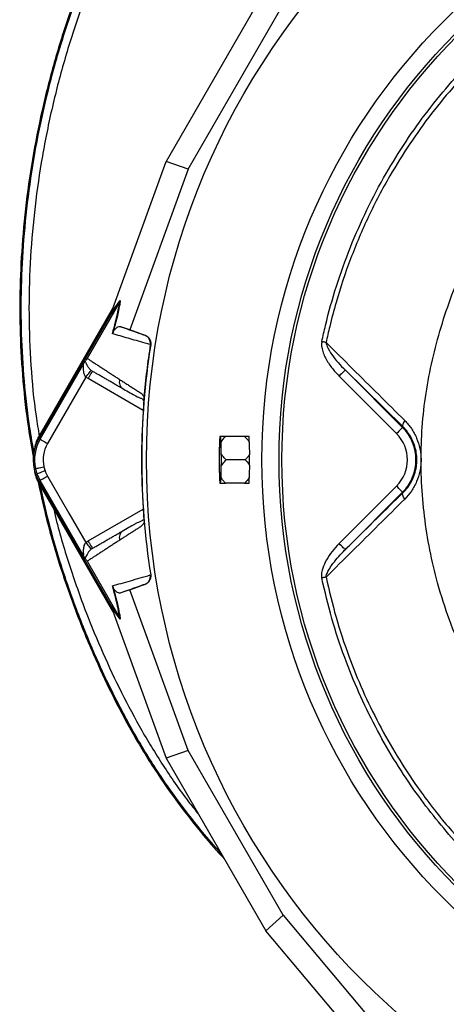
# Model space of a CAD drawing. Header units: millimetres. Extents: x 11 to 736, y 12 to 1573.
# Tile 15 of 23: x 11 to 161, y 1001 to 1347. Entities that reach past the tile are written whole.
import ezdxf

# ---------------------------------------------------------------- set-up
doc = ezdxf.new("R2010")
doc.units = ezdxf.units.MM

msp = doc.modelspace()

# ---------------------------------------------------------------- linework, layer by layer
at = {"color": 7, "linetype": 'Continuous', "lineweight": 25}
for p, q in [((97.55, 1357.42), (62.6, 1296.89)), ((70.38, 1294.26), (103.72, 1352.01)), ((43.43, 1244.1), (62.6, 1296.89)), ((70.38, 1294.26), (62.6, 1296.89)), ((70.38, 1294.26), (49.89, 1237.86)), ((46.26, 1247.6), (34.87, 1227.87)), ((46.26, 1247.61), (43.08, 1243.28)), ((43.32, 1243.8), (46.51, 1248.14)), ((46.26, 1247.6), (46.26, 1247.61)), ((18.47, 1201.39), (43.94, 1245.51)), ((18.65, 1201.29), (43.53, 1244.38)), ((43.32, 1243.8), (43.08, 1243.28)), ((43.08, 1243.28), (17.92, 1199.71)), ((49.89, 1237.86), (46.7, 1238.95)), ((55.24, 1235.92), (49.89, 1237.86)), ((55.12, 1235.96), (55.24, 1235.92)), ((57.18, 1232.64), (57.05, 1232.68)), ((18.35, 1199.47), (33.38, 1225.5)), ((145.74, 1203.78), (125.42, 1223.77)), ((125.42, 1223.77), (145.57, 1203.61)), ((34.41, 1221.29), (20.95, 1197.97)), ((35.23, 1220.73), (34.41, 1221.29)), ((143.45, 1201.49), (123.3, 1221.65)), ((47.18, 1217.38), (47.52, 1217.1)), ((54.77, 1213.77), (54.77, 1213.68)), ((145.74, 1203.78), (145.57, 1203.61)), ((18.35, 1199.47), (17.92, 1199.71)), ((18.47, 1201.39), (18.65, 1201.29)), ((81.28, 1198.4), (81.17, 1194.35)), ((81.68, 1200.49), (81.45, 1200.49)), ((81.96, 1194.35), (81.85, 1198.4)), ((90.14, 1200.49), (83.43, 1200.49)), ((90.37, 1192.26), (83.66, 1192.26)), ((81.17, 1190.17), (81.28, 1186.13)), ((81.85, 1186.13), (81.96, 1190.17)), ((18.35, 1185.06), (17.92, 1184.82)), ((17.92, 1184.82), (43.08, 1141.25)), ((18.47, 1183.13), (18.65, 1183.24)), ((43.94, 1139.02), (18.47, 1183.13)), ((43.53, 1140.15), (18.65, 1183.24)), ((81.45, 1184.04), (81.68, 1184.04)), ((90.14, 1184.04), (83.43, 1184.04)), ((123.28, 1162.86), (143.45, 1183.03)), ((145.57, 1180.91), (125.4, 1160.74)), ((145.74, 1180.75), (145.57, 1180.91)), ((54.77, 1170.85), (54.77, 1170.76)), ((47.52, 1167.43), (47.18, 1167.14)), ((34.41, 1163.24), (35.23, 1163.8)), ((34.87, 1156.66), (46.26, 1136.92)), ((57.05, 1151.85), (57.18, 1151.89)), ((49.89, 1146.66), (46.7, 1145.58)), ((49.89, 1146.66), (55.24, 1148.6)), ((70.38, 1090.27), (49.89, 1146.66)), ((55.24, 1148.6), (55.12, 1148.57)), ((43.08, 1141.25), (46.26, 1136.91)), ((43.08, 1141.25), (43.32, 1140.73)), ((46.51, 1136.39), (43.32, 1140.73)), ((43.43, 1140.43), (62.6, 1087.63)), ((46.26, 1136.91), (46.26, 1136.92)), ((70.38, 1090.27), (62.6, 1087.63)), ((103.72, 1032.52), (70.38, 1090.27)), ((62.6, 1087.63), (97.55, 1027.1)), ((103.72, 1032.52), (97.55, 1027.1)), ((103.72, 1032.52), (142.32, 986.58)), ((133.69, 984.1), (97.55, 1027.1))]:
    msp.add_line(p, q, dxfattribs=at)
at = {"color": 8, "linetype": 'Continuous', "lineweight": 25}
for p, q in [((54.55, 1209.58), (35.23, 1220.73)), ((35.23, 1163.8), (54.55, 1174.95))]:
    msp.add_line(p, q, dxfattribs=at)
at = {"color": 7, "linetype": 'Continuous', "lineweight": 25, "flags": 128}
for points in [[(118.72, 1233.41), (118.55, 1233.44), (118.37, 1233.48), (118.19, 1233.52), (118, 1233.56), (117.81, 1233.6), (117.62, 1233.64), (117.43, 1233.68), (117.23, 1233.72)], [(34.41, 1221.29), (34.77, 1221.74), (35.12, 1222.16), (35.43, 1222.56), (35.72, 1222.91), (35.95, 1223.2), (36.13, 1223.42), (36.24, 1223.56), (36.29, 1223.63)], [(125.42, 1223.77), (125.37, 1223.72), (125.25, 1223.59), (125.05, 1223.4), (124.79, 1223.13), (124.47, 1222.81), (124.1, 1222.45), (123.71, 1222.05), (123.3, 1221.65)], [(146.34, 1206.03), (146.1, 1205.68), (145.9, 1205.33), (145.74, 1205), (145.64, 1204.69), (145.58, 1204.4), (145.58, 1204.15), (145.64, 1203.94), (145.74, 1203.78)], [(145.57, 1203.61), (145.53, 1203.57), (145.4, 1203.44), (145.2, 1203.24), (144.94, 1202.98), (144.62, 1202.66), (144.26, 1202.3), (143.86, 1201.9), (143.45, 1201.49)], [(17.54, 1199.01), (17.61, 1199.17), (18.65, 1201.29)], [(18.35, 1199.47), (18.41, 1199.43), (18.57, 1199.34), (18.82, 1199.19), (19.14, 1199.01), (19.53, 1198.78), (19.97, 1198.53), (20.45, 1198.25), (20.95, 1197.97)], [(81.28, 1192.26), (81.28, 1193.71), (81.31, 1195.08), (81.35, 1196.28), (81.4, 1197.24), (81.46, 1197.92), (81.53, 1198.27), (81.6, 1198.27), (81.67, 1197.92), (81.73, 1197.24), (81.78, 1196.28), (81.82, 1195.08), (81.85, 1193.71), (81.86, 1192.26), (81.85, 1190.82), (81.82, 1189.45), (81.78, 1188.25), (81.73, 1187.28), (81.67, 1186.61), (81.6, 1186.26), (81.53, 1186.26), (81.46, 1186.61), (81.4, 1187.28), (81.35, 1188.25), (81.31, 1189.45), (81.28, 1190.82), (81.28, 1192.26)], [(16.75, 1189.19), (16.82, 1189.21), (17, 1189.25), (17.28, 1189.31), (17.64, 1189.39), (18.08, 1189.48), (18.58, 1189.59), (19.12, 1189.71), (19.68, 1189.83)], [(17.26, 1187.41), (17.33, 1187.43), (17.51, 1187.49), (17.77, 1187.59), (18.12, 1187.72), (18.55, 1187.87), (19.03, 1188.04), (19.55, 1188.23), (20.09, 1188.42)], [(18.65, 1183.24), (17.61, 1185.36), (17.54, 1185.52)], [(33.38, 1159.03), (24.96, 1173.61), (18.35, 1185.06)], [(20.95, 1186.56), (28.49, 1173.5), (34.41, 1163.24)], [(145.57, 1180.91), (145.53, 1180.96), (145.4, 1181.09), (145.2, 1181.28), (144.94, 1181.55), (144.62, 1181.87), (144.26, 1182.23), (143.86, 1182.63), (143.45, 1183.03)], [(146.34, 1178.5), (146.1, 1178.85), (145.9, 1179.2), (145.74, 1179.53), (145.64, 1179.84), (145.59, 1180.13), (145.58, 1180.38), (145.64, 1180.58), (145.74, 1180.75)], [(34.41, 1163.24), (34.77, 1162.79), (35.12, 1162.36), (35.43, 1161.97), (35.72, 1161.62), (35.95, 1161.33), (36.13, 1161.11), (36.24, 1160.96), (36.29, 1160.9)], [(125.4, 1160.74), (125.35, 1160.78), (125.23, 1160.91), (125.03, 1161.11), (124.76, 1161.37), (124.44, 1161.69), (124.08, 1162.05), (123.69, 1162.45), (123.28, 1162.86)], [(118.72, 1151.12), (118.55, 1151.09), (118.37, 1151.05), (118.19, 1151.01), (118, 1150.97), (117.81, 1150.93), (117.62, 1150.89), (117.42, 1150.85), (117.23, 1150.81)]]:
    msp.add_lwpolyline(points, dxfattribs=at)
at = {"color": 7, "linetype": 'Continuous', "lineweight": 25}
for radius in [258.01, 217.51, 211.5, 210.5]:
    msp.add_circle((313.72, 1192.26), radius, dxfattribs=at)
for centre, radius, start, end in [((313.72, 1192.26), 259.7, 171.0565, 188.9435), ((134.22, 1192.26), 16.05, 315, 45), ((30.82, 1192.26), 14.9, 150, 210), ((30.82, 1192.26), 14.4, 150, 192.3214), ((102.52, 1197.68), 21.26, 172.4151, 178.0716), ((60.6, 1197.68), 21.26, 1.9297, 7.5843), ((87.14, 1199.73), 4.59, 8.8345, 9.5569), ((134.22, 1192.26), 13.05, 315, 45), ((30.82, 1192.26), 11.4, 150, 192.3214), ((256.14, 1192.26), 174.98, 179.3155, 180.6845), ((-92.82, 1192.26), 174.79, 359.3148, 0.6852), ((30.82, 1192.26), 14.4, 192.3214, 199.7042), ((30.82, 1192.26), 11.4, 192.3214, 199.7042), ((30.82, 1192.26), 11.4, 199.7042, 210), ((30.82, 1192.26), 14.4, 199.7042, 210), ((102.52, 1186.84), 21.25, 181.9282, 187.585), ((60.6, 1186.85), 21.26, 352.4155, 358.0704), ((87.26, 1184.78), 4.47, 350.4329, 351.1757)]:
    msp.add_arc(centre, radius, start, end, dxfattribs=at)
for centre, major_axis, ratio, start_param, end_param in [((42.66, 1242.77), (5.92, 16.23), 0.015428, 4.781806, 4.800012), ((314.24, 1198.45), (18.46, 221.78), 0.999611, 1.653526, 1.673308), ((314.24, 1186.08), (-18.46, 221.78), 0.999611, 1.468285, 1.488067), ((42.66, 1141.76), (-5.92, 16.23), 0.015428, 4.624766, 4.642972)]:
    msp.add_ellipse(centre, major_axis=major_axis, ratio=ratio, start_param=start_param, end_param=end_param, dxfattribs=at)
for points, knots in [([(332.22, 1573.2), (326.42, 1572.97), (314.81, 1572.52), (297.04, 1570.61), (278.94, 1567.73), (260.6, 1563.79), (242.91, 1558.99), (225.91, 1553.38), (209.66, 1547.01), (193.79, 1539.75), (178.36, 1531.57), (163.41, 1522.56), (148.97, 1512.75), (135.08, 1502.18), (121.77, 1490.89), (109.08, 1478.92), (97.04, 1466.28), (85.69, 1453.02), (75.08, 1439.16), (65.31, 1424.71), (56.34, 1409.73), (48.79, 1395.64), (42.42, 1382.61), (36.49, 1369.37), (30.6, 1354.51), (25.03, 1337.97), (20.38, 1321.15), (16.67, 1304.1), (13.89, 1286.87), (12.07, 1269.81), (11.19, 1252.97), (11.22, 1236.42), (12.22, 1219.89), (13.81, 1205.33), (15.45, 1196.35), (16.1, 1192.8)], [0, 0, 0, 0, 0.031077, 0.062155, 0.095609, 0.129087, 0.162542, 0.19366, 0.224801, 0.255917, 0.287037, 0.318182, 0.349305, 0.380414, 0.411546, 0.442655, 0.47377, 0.504906, 0.536017, 0.567124, 0.598258, 0.629377, 0.652635, 0.675892, 0.707002, 0.738133, 0.769239, 0.800354, 0.831492, 0.862607, 0.892122, 0.921658, 0.951169, 0.980685, 1, 1, 1, 1]), ([(334.72, 1572.85), (328.48, 1572.65), (316, 1572.24), (297.37, 1570.26), (278.86, 1567.32), (260.55, 1563.37), (242.89, 1558.57), (225.92, 1552.97), (209.7, 1546.6), (193.85, 1539.34), (178.45, 1531.17), (163.52, 1522.16), (149.11, 1512.36), (135.24, 1501.8), (121.95, 1490.53), (109.28, 1478.57), (97.26, 1465.95), (85.94, 1452.7), (75.35, 1438.86), (65.59, 1424.42), (56.64, 1409.47), (49.11, 1395.4), (42.75, 1382.38), (36.83, 1369.16), (30.95, 1354.32), (25.39, 1337.81), (20.75, 1321.01), (17.05, 1303.98), (14.28, 1286.77), (12.46, 1269.74), (11.59, 1252.93), (11.61, 1236.4), (12.61, 1219.89), (14.13, 1205.89), (15.66, 1197.45), (16.21, 1194.44)], [0, 0, 0, 0, 0.033394, 0.066789, 0.100176, 0.133588, 0.166976, 0.198037, 0.229121, 0.260179, 0.291241, 0.322329, 0.353394, 0.384447, 0.415521, 0.446573, 0.477629, 0.508708, 0.539762, 0.570812, 0.601888, 0.632949, 0.656164, 0.679378, 0.710431, 0.741504, 0.772553, 0.80361, 0.834691, 0.865748, 0.895211, 0.924696, 0.954156, 0.98362, 1, 1, 1, 1]), ([(117.23, 1233.72), (117.65, 1235.61), (119.1, 1242.18), (122.24, 1253.29), (127.1, 1266.86), (132.91, 1280.04), (139.47, 1292.43), (146.66, 1304.01), (154.38, 1314.79), (162.8, 1325.03), (171.22, 1334.08), (177.03, 1339.48), (179.6, 1341.87)], [0, 0, 0, 0, 0.045792, 0.159051, 0.272601, 0.38615, 0.49941, 0.603676, 0.708167, 0.812658, 0.916924, 1, 1, 1, 1]), ([(180.73, 1340.62), (178.17, 1338.25), (172.39, 1332.92), (164.02, 1323.96), (155.65, 1313.82), (147.97, 1303.14), (140.48, 1291.13), (133.45, 1277.72), (127.13, 1262.87), (122.81, 1249.88), (120.17, 1240.01), (119.13, 1235.28), (118.72, 1233.41)], [0, 0, 0, 0, 0.083038, 0.187289, 0.291768, 0.396248, 0.500498, 0.628504, 0.756721, 0.884727, 0.954198, 1, 1, 1, 1]), ([(43.72, 1236.47), (44.12, 1237.91), (44.94, 1240.83), (45.71, 1244.23), (46.09, 1246.36), (46.23, 1247.36), (46.26, 1247.6)], [0, 0, 0, 0, 0.297892, 0.606737, 0.903182, 1, 1, 1, 1]), ([(46.51, 1248.14), (46.47, 1247.86), (46.33, 1246.82), (45.98, 1244.94), (45.39, 1242.31), (44.75, 1239.77), (44.21, 1237.84), (43.95, 1236.92)], [0, 0, 0, 0, 0.106659, 0.403143, 0.607796, 0.812343, 1, 1, 1, 1]), ([(46.26, 1247.61), (46.35, 1247.78), (46.44, 1247.95), (46.51, 1248.14), (46.51, 1248.14)], [0, 0, 0, 0, 0.976248, 1, 1, 1, 1]), ([(43.72, 1236.47), (43.72, 1236.47), (43.81, 1236.62), (43.88, 1236.77), (43.95, 1236.92)], [0, 0, 0, 0, 0.022214, 1, 1, 1, 1]), ([(57.04, 1232.66), (56.43, 1232.84), (53.71, 1233.62), (49.14, 1234.93), (45.53, 1235.96), (43.72, 1236.47)], [0, 0, 0, 0, 0.1270988, 0.5622893, 1, 1, 1, 1]), ([(43.95, 1236.92), (43.99, 1236.99), (44.1, 1237.26), (44.31, 1237.62), (44.56, 1237.98), (45.05, 1238.49), (45.66, 1238.94), (46.25, 1239.04), (46.57, 1238.97), (46.7, 1238.95)], [0, 0, 0, 0, 0.014356, 0.049627, 0.124372, 0.199439, 0.496383, 0.793753, 1, 1, 1, 1]), ([(46.7, 1238.95), (46.97, 1238.85), (49.1, 1238.1), (51.88, 1237.11), (54.54, 1236.17), (55.12, 1235.96)], [0, 0, 0, 0, 0.10259, 0.804819, 1, 1, 1, 1]), ([(57.05, 1232.68), (57.07, 1233.01), (57.11, 1233.69), (56.74, 1234.65), (56.09, 1235.46), (55.47, 1235.83), (55.13, 1235.96), (55.12, 1235.96)], [0, 0, 0, 0, 0.243077, 0.486106, 0.730216, 0.994534, 1, 1, 1, 1]), ([(55.24, 1235.92), (55.55, 1235.78), (56.16, 1235.48), (56.82, 1234.69), (57.24, 1233.71), (57.2, 1233), (57.18, 1232.64)], [0, 0, 0, 0, 0.244928, 0.489849, 0.734698, 1, 1, 1, 1]), ([(117.23, 1233.72), (117.2, 1233.5), (117.09, 1232.84), (117.21, 1231.5), (117.67, 1229.79), (118.78, 1227.37), (120.58, 1224.56), (122.39, 1222.62), (123.3, 1221.65)], [0, 0, 0, 0, 0.049175, 0.143076, 0.285636, 0.42872, 0.714063, 1, 1, 1, 1]), ([(118.72, 1233.41), (121.83, 1230.33), (130.98, 1221.27), (140.23, 1212.09), (146.34, 1206.03)], [0, 0, 0, 0, 0.339249, 1, 1, 1, 1]), ([(118.72, 1233.41), (118.74, 1233.25), (118.81, 1232.78), (119.38, 1231.28), (120.78, 1229.05), (122.94, 1226.32), (124.59, 1224.62), (125.42, 1223.77)], [0, 0, 0, 0, 0.038625, 0.12056, 0.400425, 0.700095, 1, 1, 1, 1]), ([(33.38, 1225.5), (33.38, 1225.5), (33.42, 1225.56), (33.6, 1225.86), (33.91, 1226.37), (34.08, 1226.63), (34.17, 1226.76)], [0, 0, 0, 0, 0.005913, 0.105172, 0.552671, 1, 1, 1, 1]), ([(34.17, 1226.76), (34.19, 1226.79), (34.29, 1226.93), (34.43, 1227.16), (34.63, 1227.47), (34.76, 1227.68), (34.84, 1227.82), (34.86, 1227.85)], [0, 0, 0, 0, 0.1718017, 0.5970274, 0.7662189, 0.9373765, 1, 1, 1, 1]), ([(34.17, 1226.76), (34.18, 1226.73), (34.27, 1226.6), (34.5, 1226.14), (34.87, 1225.32), (35.48, 1224.43), (35.96, 1223.9), (36.24, 1223.67), (36.29, 1223.63)], [0, 0, 0, 0, 0.044061, 0.224378, 0.592583, 0.811386, 0.961188, 1, 1, 1, 1]), ([(34.87, 1227.87), (35.05, 1227.75), (35.41, 1227.51), (35.97, 1227.15), (36.53, 1226.79), (37.09, 1226.42), (37.66, 1226.05), (38.24, 1225.67), (38.82, 1225.29), (39.41, 1224.91), (40.01, 1224.52), (40.61, 1224.13), (41.21, 1223.74), (41.82, 1223.34), (42.44, 1222.94), (43.07, 1222.53), (43.7, 1222.12), (44.33, 1221.71), (44.98, 1221.3), (45.62, 1220.88), (46.06, 1220.59), (46.28, 1220.45)], [0, 0, 0, 0, 0.055211, 0.110128, 0.164753, 0.219086, 0.273129, 0.326884, 0.38035, 0.43353, 0.486425, 0.539036, 0.591365, 0.643413, 0.695181, 0.746671, 0.797884, 0.848822, 0.899487, 0.949879, 1, 1, 1, 1]), ([(34.41, 1221.29), (34.27, 1221.48), (34.06, 1221.76), (33.8, 1222.43), (33.6, 1223.47), (33.62, 1224.59), (33.66, 1225.35), (33.65, 1225.61), (33.62, 1225.7), (33.56, 1225.71), (33.47, 1225.64), (33.41, 1225.55), (33.38, 1225.5)], [0, 0, 0, 0, 0.119077, 0.171494, 0.364271, 0.663873, 0.784811, 0.833303, 0.870203, 0.911012, 0.953292, 1, 1, 1, 1]), ([(35.23, 1220.73), (35.43, 1221.07), (35.62, 1221.41), (35.99, 1222.04), (36.15, 1222.33), (36.43, 1222.81), (36.54, 1223), (36.69, 1223.26), (36.73, 1223.33), (36.73, 1223.33)], [0, 0, 0, 0, 0.25, 0.25, 0.5, 0.5, 0.75, 0.75, 1, 1, 1, 1]), ([(36.29, 1223.63), (36.42, 1223.48), (36.55, 1223.33), (36.73, 1223.33), (36.73, 1223.33)], [0, 0, 0, 0, 0.99989, 1, 1, 1, 1]), ([(47.52, 1217.1), (47.31, 1217.22), (46.88, 1217.47), (46.25, 1217.83), (45.62, 1218.2), (44.99, 1218.56), (44.37, 1218.92), (43.75, 1219.27), (43.14, 1219.63), (42.54, 1219.98), (41.94, 1220.32), (41.34, 1220.67), (40.75, 1221.01), (40.16, 1221.35), (39.57, 1221.69), (39, 1222.02), (38.42, 1222.35), (37.85, 1222.68), (37.29, 1223.01), (36.92, 1223.22), (36.73, 1223.33)], [0, 0, 0, 0, 0.052635, 0.105608, 0.158921, 0.212573, 0.266566, 0.320902, 0.37558, 0.430604, 0.485973, 0.541688, 0.597751, 0.654162, 0.710923, 0.768034, 0.825496, 0.883311, 0.941478, 1, 1, 1, 1]), ([(46.28, 1220.45), (46.49, 1220.32), (46.9, 1220.05), (47.52, 1219.65), (48.15, 1219.25), (48.79, 1218.84), (49.62, 1218.3), (50.67, 1217.63), (51.73, 1216.95), (52.6, 1216.39), (53.12, 1216.06), (53.49, 1215.82), (53.71, 1215.67), (53.89, 1215.52), (54.06, 1215.35), (54.25, 1215.15), (54.44, 1214.89), (54.63, 1214.61), (54.76, 1214.39), (54.82, 1214.28)], [0, 0, 0, 0, 0.077777, 0.1552, 0.232272, 0.308995, 0.385372, 0.530526, 0.674474, 0.747423, 0.819615, 0.846383, 0.869761, 0.889755, 0.906383, 0.929523, 0.9528, 0.976272, 1, 1, 1, 1]), ([(47.16, 1217.35), (48.64, 1216.53), (50.73, 1215.36), (53, 1214.07), (54.13, 1213.79), (54.58, 1213.11), (54.74, 1212.87)], [0, 0, 0, 0, 0.578264, 0.8194, 0.935238, 1, 1, 1, 1]), ([(54.77, 1213.68), (54.77, 1213.63), (54.77, 1213.54), (54.76, 1213.39), (54.75, 1213.24), (54.75, 1213.08), (54.74, 1212.91), (54.73, 1212.73), (54.72, 1212.55), (54.71, 1212.36), (54.7, 1212.16), (54.69, 1211.96), (54.68, 1211.75), (54.67, 1211.53), (54.65, 1211.24), (54.63, 1210.87), (54.6, 1210.41), (54.57, 1209.95), (54.54, 1209.48), (54.52, 1209.16), (54.51, 1209)], [0, 0, 0, 0, 0.044249, 0.088103, 0.131644, 0.174954, 0.21812, 0.261226, 0.304357, 0.347601, 0.391041, 0.434763, 0.478847, 0.523375, 0.568424, 0.654803, 0.740537, 0.826241, 0.912528, 1, 1, 1, 1]), ([(54.82, 1214.28), (54.82, 1214.24), (54.81, 1214.17), (54.8, 1214.06), (54.79, 1213.95), (54.78, 1213.86), (54.78, 1213.8), (54.77, 1213.77)], [0, 0, 0, 0, 0.212576, 0.416535, 0.614103, 0.807726, 1, 1, 1, 1]), ([(146.34, 1206.03), (146.77, 1205.6), (147.18, 1205.15), (147.97, 1204.2), (148.34, 1203.71), (149.03, 1202.69), (149.36, 1202.15), (149.81, 1201.32), (149.96, 1201.04), (150.24, 1200.47), (150.37, 1200.17), (151, 1198.69), (151.39, 1197.46), (151.78, 1195.53), (151.88, 1194.87), (152.01, 1193.55), (152.08, 1192.24), (152.01, 1190.93), (151.87, 1189.61), (151.77, 1188.95), (151.37, 1187.03), (150.99, 1185.8), (150.36, 1184.34), (150.23, 1184.05), (149.95, 1183.47), (149.8, 1183.19), (149.35, 1182.35), (149.02, 1181.82), (147.98, 1180.29), (147.2, 1179.36), (146.34, 1178.5)], [0, 0, 0, 0, 0.0625, 0.0625, 0.125, 0.125, 0.1875, 0.1875, 0.21875, 0.21875, 0.25, 0.25, 0.375, 0.375, 0.4375, 0.4375, 0.5, 0.5625, 0.5625, 0.625, 0.625, 0.75, 0.75, 0.78125, 0.78125, 0.8125, 0.8125, 0.875, 0.875, 1, 1, 1, 1]), ([(145.74, 1180.75), (146.3, 1181.34), (147.43, 1182.55), (148.79, 1184.74), (149.84, 1187.19), (150.45, 1189.74), (150.64, 1192.31), (150.45, 1194.69), (149.93, 1196.97), (149.12, 1199.08), (148.03, 1201.06), (146.86, 1202.63), (146.05, 1203.47), (145.74, 1203.78)], [0, 0, 0, 0, 0.1020633, 0.2067465, 0.3070941, 0.4113464, 0.5003137, 0.5926407, 0.6764657, 0.7627116, 0.8526848, 0.944762, 1, 1, 1, 1]), ([(16.53, 1196.13), (16.57, 1196.42), (16.77, 1198.29), (17.69, 1199.97), (18.47, 1201.39)], [0, 0, 0, 0, 0.153546, 1, 1, 1, 1]), ([(83.43, 1200.49), (83.1, 1200.49), (82.44, 1200.49), (81.93, 1200.49), (81.68, 1200.49)], [0, 0, 0, 0, 0.498163, 1, 1, 1, 1]), ([(81.85, 1198.4), (81.86, 1198.42), (82.26, 1199.18), (82.85, 1199.84), (83.43, 1200.49)], [0, 0, 0, 0, 0.0256255, 1, 1, 1, 1]), ([(90.14, 1200.49), (90.46, 1200.18), (91.07, 1199.56), (91.54, 1198.86), (91.78, 1198.51)], [0, 0, 0, 0, 0.506641, 1, 1, 1, 1]), ([(91.67, 1200.49), (91.24, 1200.49), (90.78, 1200.49), (90.18, 1200.49), (90.14, 1200.49)], [0, 0, 0, 0, 0.944034, 1, 1, 1, 1]), ([(91.78, 1198.51), (91.76, 1199.04), (91.74, 1199.86), (91.69, 1200.28), (91.68, 1200.43)], [0, 0, 0, 0, 0.653617, 1, 1, 1, 1]), ([(83.66, 1192.26), (83.22, 1192.71), (82.58, 1193.36), (82.11, 1194.12), (81.96, 1194.35)], [0, 0, 0, 0, 0.682424, 1, 1, 1, 1]), ([(81.96, 1190.17), (82.3, 1190.66), (82.79, 1191.4), (83.44, 1192.05), (83.66, 1192.26)], [0, 0, 0, 0, 0.663001, 1, 1, 1, 1]), ([(91.82, 1194.11), (91.58, 1193.74), (91.16, 1193.09), (90.61, 1192.52), (90.37, 1192.26)], [0, 0, 0, 0, 0.5615246, 1, 1, 1, 1]), ([(90.37, 1192.26), (90.82, 1191.77), (91.36, 1191.18), (91.76, 1190.52), (91.82, 1190.42)], [0, 0, 0, 0, 0.843888, 1, 1, 1, 1]), ([(91.82, 1190.42), (91.82, 1191.37), (91.82, 1192.61), (91.82, 1193.82), (91.82, 1194.11)], [0, 0, 0, 0, 0.765746, 1, 1, 1, 1]), ([(18.47, 1183.13), (17.71, 1184.56), (16.7, 1186.46), (16.49, 1188.57), (16.44, 1189.09)], [0, 0, 0, 0, 0.752144, 1, 1, 1, 1]), ([(17.4, 1185.73), (18.47, 1180.81), (20.71, 1170.51), (25.22, 1155.08), (30.63, 1139.44), (36.74, 1124.49), (43.39, 1110.21), (50.56, 1096.63), (58.32, 1083.79), (66.71, 1071.79), (74.91, 1061.26), (80.62, 1054.87), (83.16, 1052.02)], [0, 0, 0, 0, 0.100089, 0.209806, 0.319604, 0.429325, 0.531098, 0.632924, 0.734647, 0.829383, 0.924207, 1, 1, 1, 1]), ([(18.35, 1185.06), (18.41, 1185.09), (18.52, 1185.16), (19.23, 1185.57), (20.08, 1186.06), (20.67, 1186.4), (20.95, 1186.56)], [0, 0, 0, 0, 0.270699, 0.562314, 0.789296, 1, 1, 1, 1]), ([(83.43, 1184.04), (83.15, 1184.34), (82.54, 1184.99), (82.09, 1185.73), (81.85, 1186.13)], [0, 0, 0, 0, 0.461386, 1, 1, 1, 1]), ([(91.78, 1186.02), (91.28, 1185.34), (90.77, 1184.65), (90.15, 1184.05), (90.14, 1184.04)], [0, 0, 0, 0, 0.9875457, 1, 1, 1, 1]), ([(91.68, 1184.1), (91.68, 1184.13), (91.72, 1184.45), (91.75, 1185.08), (91.77, 1185.87), (91.78, 1186.02)], [0, 0, 0, 0, 0.075428, 0.827237, 1, 1, 1, 1]), ([(18.3, 1183.55), (19.21, 1179.39), (21.3, 1169.84), (25.61, 1155.17), (31, 1139.55), (37.11, 1124.62), (43.75, 1110.36), (50.91, 1096.81), (58.66, 1083.99), (67.04, 1072.01), (74.81, 1062.01), (80.06, 1056.12), (82.15, 1053.78)], [0, 0, 0, 0, 0.087392, 0.200333, 0.313358, 0.426304, 0.531045, 0.63584, 0.740529, 0.838042, 0.935646, 1, 1, 1, 1]), ([(81.68, 1184.04), (81.96, 1184.04), (82.47, 1184.04), (83.14, 1184.04), (83.43, 1184.04)], [0, 0, 0, 0, 0.551364, 1, 1, 1, 1]), ([(90.14, 1184.04), (90.43, 1184.04), (91.02, 1184.04), (91.45, 1184.04), (91.67, 1184.04)], [0, 0, 0, 0, 0.479816, 1, 1, 1, 1]), ([(146.34, 1178.5), (140.22, 1172.43), (130.97, 1163.25), (121.82, 1154.2), (118.72, 1151.12)], [0, 0, 0, 0, 0.66094, 1, 1, 1, 1]), ([(125.4, 1160.74), (126.07, 1161.4), (132.82, 1168.03), (139.62, 1174.72), (145.74, 1180.75)], [0, 0, 0, 0, 0.100222, 1, 1, 1, 1]), ([(54.51, 1175.53), (54.54, 1175.08), (54.6, 1174.15), (54.67, 1172.84), (54.73, 1171.82), (54.74, 1171.43), (54.75, 1171.29)], [0, 0, 0, 0, 0.272033, 0.551469, 0.84502, 1, 1, 1, 1]), ([(54.51, 1175.53), (54.52, 1175.45), (54.53, 1175.29), (54.54, 1175.05), (54.56, 1174.81), (54.57, 1174.58), (54.59, 1174.35), (54.6, 1174.12), (54.61, 1173.89), (54.63, 1173.66), (54.64, 1173.44), (54.66, 1173.15), (54.68, 1172.81), (54.7, 1172.42), (54.72, 1172.06), (54.74, 1171.72), (54.75, 1171.4), (54.76, 1171.11), (54.77, 1170.94), (54.77, 1170.85)], [0, 0, 0, 0, 0.043919, 0.087472, 0.13073, 0.173768, 0.216664, 0.259492, 0.30233, 0.345255, 0.388344, 0.431671, 0.51489, 0.596546, 0.677156, 0.757259, 0.837405, 0.91814, 1, 1, 1, 1]), ([(54.54, 1171.31), (54.44, 1171.2), (54.05, 1170.75), (53.33, 1170.54), (52.46, 1170.1), (51.17, 1169.45), (49.4, 1168.47), (47.93, 1167.62), (47.16, 1167.17)], [0, 0, 0, 0, 0.038407, 0.157587, 0.277261, 0.405507, 0.686371, 1, 1, 1, 1]), ([(36.73, 1161.2), (36.93, 1161.31), (37.32, 1161.54), (37.92, 1161.88), (38.52, 1162.23), (39.13, 1162.58), (39.75, 1162.94), (40.36, 1163.3), (40.99, 1163.66), (41.62, 1164.02), (42.25, 1164.39), (42.89, 1164.76), (43.54, 1165.13), (44.19, 1165.5), (44.84, 1165.88), (45.51, 1166.26), (46.17, 1166.65), (46.84, 1167.04), (47.3, 1167.3), (47.52, 1167.43)], [0, 0, 0, 0, 0.061953, 0.123509, 0.18467, 0.245435, 0.305808, 0.365787, 0.425376, 0.484574, 0.543383, 0.601804, 0.659839, 0.717488, 0.774754, 0.831636, 0.888137, 0.944258, 1, 1, 1, 1]), ([(54.82, 1170.25), (54.79, 1170.18), (54.72, 1170.06), (54.61, 1169.89), (54.5, 1169.72), (54.39, 1169.57), (54.28, 1169.43), (54.17, 1169.29), (54.06, 1169.17), (53.95, 1169.06), (53.8, 1168.92), (53.59, 1168.77), (53.29, 1168.57), (52.92, 1168.34), (52.5, 1168.07), (51.8, 1167.62), (50.85, 1167.01), (49.67, 1166.25), (48.51, 1165.51), (47.38, 1164.79), (46.65, 1164.31), (46.28, 1164.08)], [0, 0, 0, 0, 0.013423, 0.026738, 0.039956, 0.053088, 0.066144, 0.079134, 0.09207, 0.104963, 0.117824, 0.141662, 0.172831, 0.217057, 0.263491, 0.312127, 0.449156, 0.58733, 0.723761, 0.861313, 1, 1, 1, 1]), ([(46.28, 1164.08), (46.08, 1163.95), (45.69, 1163.69), (45.1, 1163.31), (44.52, 1162.93), (43.94, 1162.56), (43.37, 1162.19), (42.8, 1161.82), (42.24, 1161.46), (41.68, 1161.09), (41.13, 1160.74), (40.58, 1160.38), (40.03, 1160.03), (39.5, 1159.68), (38.96, 1159.33), (38.43, 1158.98), (37.91, 1158.64), (37.39, 1158.3), (36.88, 1157.97), (36.37, 1157.64), (35.86, 1157.31), (35.36, 1156.98), (35.03, 1156.77), (34.87, 1156.66)], [0, 0, 0, 0, 0.045336, 0.090894, 0.136674, 0.182678, 0.228907, 0.275362, 0.322044, 0.368954, 0.416093, 0.463462, 0.511063, 0.558896, 0.606962, 0.655262, 0.703798, 0.752569, 0.801578, 0.850824, 0.900309, 0.950034, 1, 1, 1, 1]), ([(33.38, 1159.03), (33.42, 1158.96), (33.47, 1158.9), (33.55, 1158.83), (33.58, 1158.81), (33.63, 1158.86), (33.65, 1158.92), (33.66, 1159.06), (33.66, 1159.15), (33.65, 1159.43), (33.64, 1159.64), (33.62, 1160.07), (33.62, 1160.29), (33.63, 1160.97), (33.67, 1161.44), (33.83, 1162.14), (33.91, 1162.38), (34.06, 1162.72), (34.12, 1162.83), (34.25, 1163.04), (34.33, 1163.14), (34.41, 1163.24)], [0, 0, 0, 0, 0.0625, 0.0625, 0.125, 0.125, 0.1875, 0.1875, 0.25, 0.25, 0.375, 0.375, 0.5, 0.5, 0.75, 0.75, 0.875, 0.875, 0.9375, 0.9375, 1, 1, 1, 1]), ([(36.29, 1160.9), (36.1, 1160.75), (35.94, 1160.59), (35.65, 1160.28), (35.52, 1160.12), (35.17, 1159.66), (34.99, 1159.36), (34.69, 1158.81), (34.57, 1158.56), (34.36, 1158.1), (34.26, 1157.91), (34.17, 1157.77)], [0, 0, 0, 0, 0.125, 0.125, 0.25, 0.25, 0.5, 0.5, 0.75, 0.75, 1, 1, 1, 1]), ([(35.23, 1163.8), (35.43, 1163.46), (35.62, 1163.12), (35.99, 1162.49), (36.15, 1162.2), (36.43, 1161.72), (36.54, 1161.53), (36.69, 1161.27), (36.73, 1161.2), (36.73, 1161.2)], [0, 0, 0, 0, 0.25, 0.25, 0.5, 0.5, 0.75, 0.75, 1, 1, 1, 1]), ([(36.73, 1161.2), (36.73, 1161.2), (36.57, 1161.12), (36.43, 1161.01), (36.29, 1160.9)], [0, 0, 0, 0, 0.000123, 1, 1, 1, 1]), ([(123.28, 1162.86), (123.06, 1162.64), (122, 1161.55), (120.25, 1159.47), (118.44, 1156.59), (117.36, 1153.91), (117.05, 1151.98), (117.19, 1151.05), (117.23, 1150.81)], [0, 0, 0, 0, 0.067199, 0.326995, 0.586295, 0.797114, 0.947851, 1, 1, 1, 1]), ([(118.72, 1151.12), (118.75, 1151.29), (118.85, 1151.98), (119.49, 1153.39), (120.77, 1155.45), (122.61, 1157.79), (124.24, 1159.58), (125.2, 1160.54), (125.4, 1160.74)], [0, 0, 0, 0, 0.04104, 0.176423, 0.3854, 0.656962, 0.928723, 1, 1, 1, 1]), ([(34.17, 1157.77), (34.12, 1157.83), (34.08, 1157.9), (33.97, 1158.07), (33.91, 1158.17), (33.77, 1158.38), (33.7, 1158.5), (33.54, 1158.76), (33.46, 1158.89), (33.38, 1159.03)], [0, 0, 0, 0, 0.25, 0.25, 0.5, 0.5, 0.75, 0.75, 1, 1, 1, 1]), ([(34.87, 1156.66), (34.78, 1156.81), (34.7, 1156.95), (34.55, 1157.18), (34.49, 1157.28), (34.38, 1157.45), (34.33, 1157.52), (34.24, 1157.66), (34.2, 1157.72), (34.17, 1157.77)], [0, 0, 0, 0, 0.25, 0.25, 0.5, 0.5, 0.75, 0.75, 1, 1, 1, 1]), ([(43.72, 1148.06), (45.74, 1148.63), (47.85, 1149.23), (52.29, 1150.5), (54.61, 1151.17), (57.04, 1151.87)], [0, 0, 0, 0, 0.5, 0.5, 1, 1, 1, 1]), ([(55.12, 1148.57), (55.13, 1148.57), (55.47, 1148.7), (56.09, 1149.07), (56.74, 1149.88), (57.11, 1150.84), (57.07, 1151.51), (57.05, 1151.85)], [0, 0, 0, 0, 0.005468, 0.269779, 0.513888, 0.756923, 1, 1, 1, 1]), ([(57.18, 1151.89), (57.24, 1151.55), (57.23, 1151.2), (57.1, 1150.52), (56.98, 1150.2), (56.71, 1149.75), (56.61, 1149.61), (56.39, 1149.35), (56.27, 1149.23), (55.87, 1148.89), (55.57, 1148.72), (55.24, 1148.6)], [0, 0, 0, 0, 0.25, 0.25, 0.5, 0.5, 0.625, 0.625, 0.75, 0.75, 1, 1, 1, 1]), ([(179.58, 1042.8), (176.83, 1045.35), (171.33, 1050.45), (163.61, 1058.7), (156.31, 1067.38), (149.16, 1076.93), (142.32, 1087.35), (135.85, 1098.73), (130.11, 1110.56), (124.98, 1123.22), (120.53, 1136.63), (118.33, 1146.07), (117.23, 1150.81)], [0, 0, 0, 0, 0.088677, 0.177354, 0.267166, 0.356979, 0.459493, 0.562006, 0.666289, 0.770572, 0.884985, 1, 1, 1, 1]), ([(118.72, 1151.12), (119.82, 1146.44), (122, 1137.06), (126.4, 1123.8), (131.47, 1111.3), (137.15, 1099.58), (143.57, 1088.25), (149.95, 1078.53), (156.02, 1070.31), (162.59, 1062.21), (170.65, 1053.26), (177.29, 1047.05), (180.61, 1043.95)], [0, 0, 0, 0, 0.114719, 0.229438, 0.332727, 0.436237, 0.539746, 0.643035, 0.713194, 0.783353, 0.891677, 1, 1, 1, 1]), ([(46.26, 1136.92), (46.18, 1137.55), (46.07, 1138.24), (45.87, 1139.38), (45.79, 1139.78), (45.62, 1140.62), (45.53, 1141.07), (45.22, 1142.45), (44.98, 1143.44), (44.41, 1145.61), (44.09, 1146.79), (43.72, 1148.06)], [0, 0, 0, 0, 0.25, 0.25, 0.375, 0.375, 0.5, 0.5, 0.75, 0.75, 1, 1, 1, 1]), ([(43.95, 1147.61), (44.21, 1146.69), (44.75, 1144.76), (45.39, 1142.22), (45.98, 1139.59), (46.33, 1137.71), (46.47, 1136.66), (46.51, 1136.39)], [0, 0, 0, 0, 0.187656, 0.392205, 0.596857, 0.893341, 1, 1, 1, 1]), ([(46.7, 1145.58), (46.52, 1145.55), (46.18, 1145.48), (45.62, 1145.67), (45.13, 1145.99), (44.76, 1146.33), (44.5, 1146.64), (44.28, 1146.96), (44.12, 1147.23), (43.98, 1147.54), (43.95, 1147.61)], [0, 0, 0, 0, 0.276313, 0.544226, 0.717558, 0.828271, 0.898432, 0.942706, 0.987325, 1, 1, 1, 1]), ([(55.12, 1148.57), (54.73, 1148.43), (52.24, 1147.54), (49.43, 1146.55), (47.14, 1145.74), (46.7, 1145.58)], [0, 0, 0, 0, 0.133372, 0.835601, 1, 1, 1, 1]), ([(46.51, 1136.39), (46.51, 1136.39), (46.44, 1136.57), (46.35, 1136.75), (46.26, 1136.91)], [0, 0, 0, 0, 0.0238, 1, 1, 1, 1])]:
    msp.add_open_spline(points, degree=3, knots=knots, dxfattribs=at)
at = {"color": 8, "linetype": 'Continuous', "lineweight": 25}
for points, knots in [([(16.22, 1194.57), (15.48, 1198.86), (13.71, 1209.06), (12.19, 1225.33), (11.49, 1243.29), (11.93, 1261.29), (13.4, 1279.23), (15.87, 1297.05), (19.3, 1314.65), (23.73, 1332.06), (29.12, 1349.06), (35.45, 1365.79), (42.69, 1382.33), (50.81, 1398.7), (59.62, 1414.61), (69.2, 1429.88), (79.64, 1444.52), (91, 1458.63), (103.11, 1472.07), (115.91, 1484.78), (129.37, 1496.7), (143.48, 1507.88), (158.26, 1518.3), (173.6, 1527.9), (189.43, 1536.61), (205.62, 1544.35), (222.16, 1551.13), (239.05, 1556.96), (256.88, 1562.04), (275.67, 1566.31), (295.25, 1569.59), (314.98, 1571.8), (328.14, 1572.25), (334.72, 1572.47)], [0, 0, 0, 0, 0.023308, 0.055406, 0.087404, 0.11951, 0.151725, 0.183758, 0.215764, 0.247687, 0.279881, 0.31122, 0.343411, 0.376533, 0.409015, 0.440757, 0.47297, 0.505286, 0.537675, 0.569787, 0.601811, 0.633893, 0.666133, 0.698574, 0.730757, 0.762786, 0.794629, 0.826396, 0.858458, 0.893843, 0.929516, 0.964715, 1, 1, 1, 1]), ([(655.55, 930.42), (659.55, 936.39), (667.54, 948.31), (678.48, 966.85), (688.78, 985.75), (698.14, 1005.11), (706.3, 1024.92), (713.24, 1045.11), (719.05, 1065.6), (723.9, 1086.37), (727.78, 1107.4), (730.63, 1128.66), (732.35, 1150.07), (732.89, 1171.55), (732.3, 1193.02), (730.59, 1214.44), (727.78, 1235.74), (723.87, 1256.86), (718.85, 1277.75), (712.74, 1298.34), (705.54, 1318.59), (697.3, 1338.42), (688.01, 1357.8), (677.71, 1376.65), (666.4, 1394.91), (654.1, 1412.53), (640.87, 1429.44), (626.78, 1445.59), (611.88, 1460.88), (596.23, 1475.29), (579.83, 1488.8), (562.68, 1501.41), (544.76, 1513.08), (526.19, 1523.75), (507.1, 1533.36), (487.6, 1541.89), (467.69, 1549.34), (447.35, 1555.65), (426.59, 1560.79), (405.52, 1564.71), (384.29, 1567.5), (364.2, 1569.15), (345.29, 1569.85), (327.53, 1569.65), (309.75, 1568.47), (291.99, 1566.29), (274.35, 1563.17), (256.95, 1559.17), (239.87, 1554.3), (223.12, 1548.52), (206.71, 1541.79), (190.65, 1534.11), (174.97, 1525.47), (159.76, 1515.95), (145.12, 1505.62), (131.13, 1494.54), (117.8, 1482.71), (105.12, 1470.13), (93.12, 1456.81), (81.85, 1442.81), (71.45, 1428.21), (61.97, 1413.07), (53.33, 1397.46), (45.38, 1381.47), (38.16, 1365.07), (31.81, 1348.3), (26.41, 1331.25), (22.03, 1313.99), (18.63, 1296.56), (16.19, 1278.96), (14.72, 1261.17), (14.28, 1243.27), (15.01, 1225.38), (16.29, 1211.09), (17.69, 1202.86), (18.09, 1200.48)], [0, 0, 0, 0, 0.015013, 0.030005, 0.045003, 0.060017, 0.074941, 0.089792, 0.104622, 0.11947, 0.134369, 0.149346, 0.164308, 0.179261, 0.194245, 0.209214, 0.224169, 0.239149, 0.254123, 0.269076, 0.284051, 0.299029, 0.313982, 0.328952, 0.343934, 0.358888, 0.373855, 0.388818, 0.403683, 0.418487, 0.433277, 0.448096, 0.462993, 0.477966, 0.492852, 0.50767, 0.522466, 0.537285, 0.552177, 0.567163, 0.582082, 0.596937, 0.609294, 0.621655, 0.634056, 0.646537, 0.659059, 0.67149, 0.683857, 0.696191, 0.708532, 0.720921, 0.733399, 0.745951, 0.758426, 0.770848, 0.783254, 0.795684, 0.808177, 0.820737, 0.833224, 0.845657, 0.858076, 0.870513, 0.882995, 0.895533, 0.907993, 0.920382, 0.932742, 0.945112, 0.957529, 0.970037, 0.982545, 0.99496, 1, 1, 1, 1]), ([(215.23, 1062.89), (212.94, 1064.67), (206.98, 1069.33), (198.19, 1077.89), (188.88, 1088.34), (180.58, 1099.49), (173.32, 1111.19), (167.08, 1123.37), (161.86, 1136.01), (157.87, 1148.48), (155.01, 1160.66), (153.13, 1172.46), (152.11, 1184.38), (151.96, 1196.33), (152.7, 1208.23), (154.38, 1220.02), (156.95, 1231.67), (160.32, 1243.13), (164.4, 1254.34), (169.33, 1265.78), (175.19, 1277.37), (182.09, 1289.01), (189.74, 1300.19), (198.13, 1310.81), (207.3, 1321), (214.03, 1327.23), (217.46, 1330.42)], [0, 0, 0, 0, 0.02836, 0.074122, 0.119887, 0.165487, 0.210019, 0.254703, 0.299388, 0.34392, 0.382793, 0.421826, 0.460907, 0.499928, 0.538792, 0.577595, 0.616524, 0.655534, 0.694534, 0.733398, 0.777457, 0.821666, 0.865921, 0.910118, 0.954167, 1, 1, 1, 1]), ([(46.28, 1220.45), (46.22, 1220.14), (46.08, 1219.48), (46.29, 1218.51), (46.67, 1217.77), (47.05, 1217.48), (47.18, 1217.38)], [0, 0, 0, 0, 0.275808, 0.56761, 0.859416, 1, 1, 1, 1]), ([(81.9, 1054.21), (80.12, 1056.17), (74.27, 1062.59), (65.37, 1074.24), (55.35, 1089.16), (46.61, 1104.83), (38.71, 1121.01), (31.73, 1137.68), (25.77, 1154.72), (21.29, 1169.89), (19.25, 1179.45), (18.47, 1183.14)], [0, 0, 0, 0, 0.054654, 0.179298, 0.302108, 0.425366, 0.54949, 0.673713, 0.798276, 0.92204, 1, 1, 1, 1]), ([(23.15, 1175.03), (23.31, 1174.28), (24.76, 1167.73), (28.48, 1155.57), (34.06, 1139.46), (40.27, 1124.49), (46.81, 1110.66), (53.97, 1097.19), (61.93, 1084.21), (68.65, 1074.49), (72.9, 1069.28), (73.93, 1068.01)], [0, 0, 0, 0, 0.019397, 0.168703, 0.319085, 0.447935, 0.576, 0.703589, 0.831008, 0.958778, 1, 1, 1, 1]), ([(47.18, 1167.14), (47.05, 1167.05), (46.67, 1166.76), (46.29, 1166.02), (46.08, 1165.04), (46.22, 1164.39), (46.28, 1164.08)], [0, 0, 0, 0, 0.140589, 0.432385, 0.724185, 1, 1, 1, 1])]:
    msp.add_open_spline(points, degree=3, knots=knots, dxfattribs=at)
at = {"color": 7, "linetype": 'Continuous', "lineweight": 25}
for points in [[(57.05, 1232.67), (56.57, 1229.62), (55.72, 1223.5), (55.08, 1217.36), (54.82, 1214.28)], [(54.51, 1209), (53.79, 1197.86), (53.79, 1186.67), (54.51, 1175.53)], [(43.95, 1147.61), (43.89, 1147.76), (43.81, 1147.91), (43.72, 1148.06)]]:
    msp.add_open_spline(points, degree=3, dxfattribs=at)

doc.saveas('drawing.dxf')
